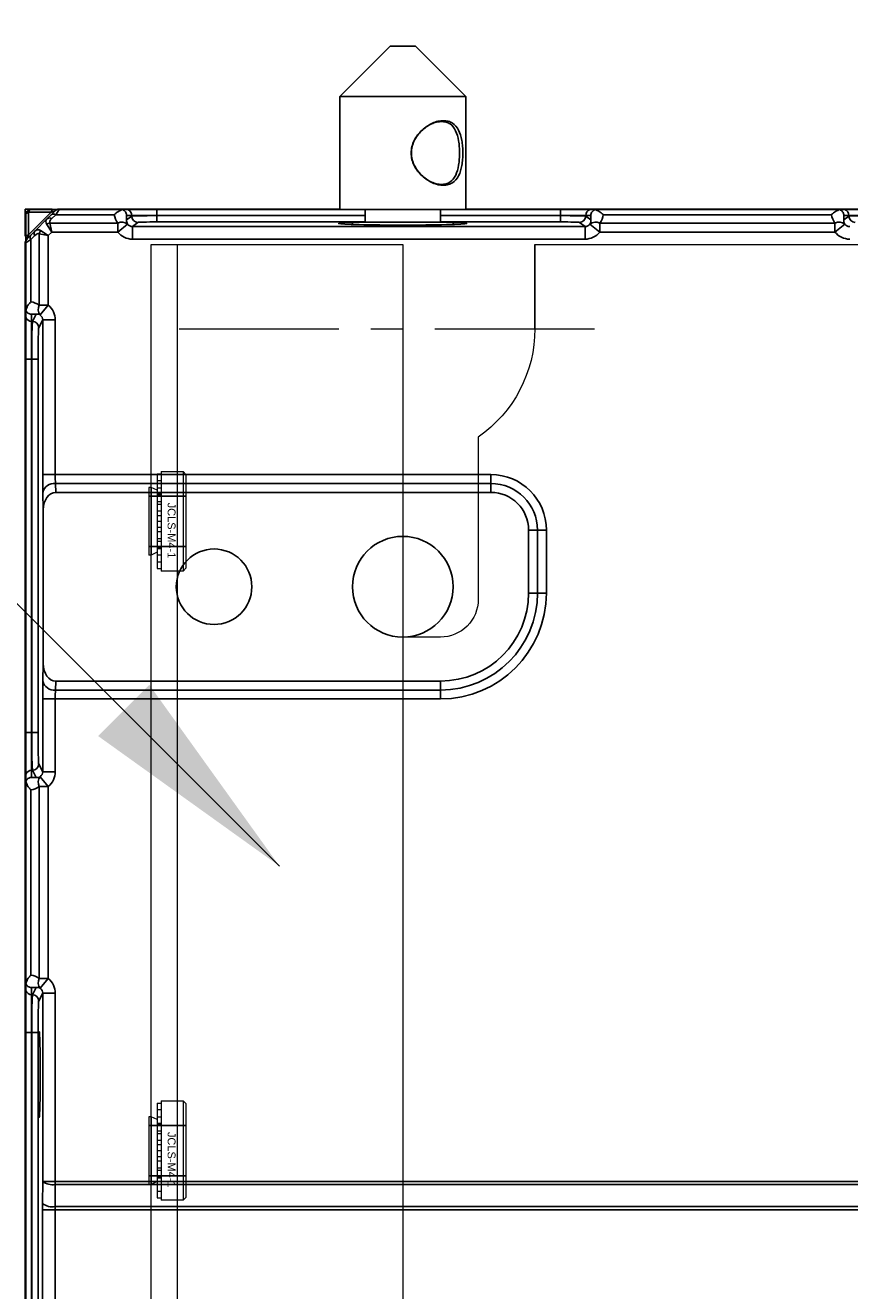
# Model space of a CAD drawing. Header units: millimetres. Extents: x -1086 to 4901, y 927 to 9917.
# Tile 23 of 85: x -248 to -183, y 6424 to 6524. Entities that reach past the tile are written whole.
import ezdxf
from ezdxf.lldxf.tags import DXFTag

# ---------------------------------------------------------------- set-up
doc = ezdxf.new("R2010")
doc.units = ezdxf.units.MM
doc.linetypes.add('CENTERX2', pattern=[20.32, 12.7, -2.54, 2.54, -2.54])
for name, color, linetype, lineweight in [('7标注层', 6, 'Continuous', 15), ('中心线', 1, 'CENTERX2', 13), ('虚线', 3, 'DASHED', 13)]:
    doc.layers.add(name, color=color, linetype=linetype, lineweight=lineweight)
doc.styles.add('PC_TEXTSTYLE', font='gbenor.shx', dxfattribs={"width": 0.8, "bigfont": 'gbcbig.shx'})
doc.styles.add('标注', font='arial.ttf')
tags = doc.linetypes.add('DASHED', pattern=[19.05, 12.7, -6.35]).pattern_tags.tags
tags[6:7] = [DXFTag(74, 4), DXFTag(75, 0), DXFTag(340, '0'), DXFTag(46, 1.0), DXFTag(50, 0.0), DXFTag(44, 0.0), DXFTag(45, 0.0)]
tags[4:5] = [DXFTag(74, 4), DXFTag(75, 0), DXFTag(340, '0'), DXFTag(46, 1.0), DXFTag(50, 0.0), DXFTag(44, 0.0), DXFTag(45, 0.0)]
doc.dimstyles.new('副本 GB_LINEAR', dxfattribs={"dimtxt": 3.5, "dimasz": 3.5, "dimexe": 1, "dimexo": 0, "dimgap": 1.5, "dimtad": 0, "dimtih": 1, "dimtoh": 1, "dimdsep": 46, "dimtxsty": 'PC_TEXTSTYLE', "dimcen": 0, "dimclrd": 256, "dimclrt": 6, "dimadec": 0, "dimazin": 2, "dimtp": 0.1, "dimtm": 0.1, "dimtfac": 0.71, "dimtdec": 3, "dimtmove": 0, "dimatfit": 3, "dimfxl": 1, "dimtzin": 12, "dimarcsym": 0})

# ---------------------------------------------------------------- blocks, each defined once
blk = doc.blocks.new('YTHGFGH')
at = {"color": 7, "linetype": 'Continuous', "lineweight": 15}
for p, q in [((20055.45, 9030.67), (20055.7, 9030.92)), ((20055.45, 9030.67), (20055.45, 9023.27)), ((20055.7, 9023.02), (20055.7, 9030.92)), ((20055.7, 9030.92), (20057.45, 9030.92)), ((20057.45, 9023.02), (20057.45, 9030.92)), ((20057.76, 9030.72), (20057.45, 9030.72)), ((20057.76, 9030.2), (20057.45, 9030.2)), ((20057.76, 9029.63), (20057.76, 9030.72)), ((20057.76, 9029.63), (20057.45, 9029.63)), ((20057.76, 9029.13), (20057.45, 9029.13)), ((20057.76, 9029.08), (20057.45, 9029.08)), ((20057.76, 9029.43), (20058.23, 9029.66)), ((20057.76, 9029.13), (20057.76, 9029.63)), ((20057.76, 9029.08), (20057.76, 9029.13)), ((20057.76, 9028.54), (20057.76, 9029.08)), ((20058.23, 9024.28), (20058.23, 9029.66)), ((20058.23, 9029.66), (20058.42, 9029.66)), ((20058.42, 9024.28), (20058.42, 9029.66)), ((20057.76, 9028.54), (20057.45, 9028.54)), ((20057.76, 9028.33), (20057.45, 9028.33)), ((20057.76, 9028.33), (20057.76, 9028.54)), ((20057.76, 9027.79), (20057.76, 9028.33)), ((20057.76, 9027.79), (20057.45, 9027.79)), ((20057.76, 9027.43), (20057.45, 9027.43)), ((20057.76, 9026.97), (20057.45, 9026.97)), ((20057.76, 9027.43), (20057.76, 9027.79)), ((20057.76, 9026.97), (20057.76, 9027.43)), ((20057.76, 9026.5), (20057.76, 9026.97)), ((20057.76, 9026.5), (20057.45, 9026.5)), ((20057.76, 9026.14), (20057.45, 9026.14)), ((20057.76, 9026.14), (20057.76, 9026.5)), ((20057.76, 9025.61), (20057.76, 9026.14)), ((20057.76, 9025.61), (20057.45, 9025.61)), ((20057.76, 9025.39), (20057.45, 9025.39)), ((20057.76, 9025.39), (20057.76, 9025.61)), ((20057.76, 9024.85), (20057.76, 9025.39)), ((20057.76, 9024.85), (20057.45, 9024.85)), ((20057.76, 9024.8), (20057.45, 9024.8)), ((20057.76, 9024.3), (20057.45, 9024.3)), ((20057.76, 9024.8), (20057.76, 9024.85)), ((20057.76, 9024.3), (20057.76, 9024.8)), ((20057.76, 9024.5), (20058.23, 9024.28)), ((20057.76, 9023.21), (20057.76, 9024.3)), ((20058.23, 9024.28), (20058.42, 9024.28)), ((20055.7, 9023.02), (20055.45, 9023.27)), ((20057.45, 9023.02), (20055.7, 9023.02)), ((20057.76, 9023.72), (20057.45, 9023.72)), ((20057.76, 9023.21), (20057.45, 9023.21))]:
    blk.add_line(p, q, dxfattribs=at)
at = {"layer": 'Defpoints', "color": 3}
for p, q in [((20055.45, 9028.97), (20058.42, 9028.97)), ((20055.45, 9024.97), (20058.42, 9024.97))]:
    blk.add_line(p, q, dxfattribs=at)
at = {"insert": (20056.3, 9025.49), "char_height": 0.625, "width": 0.7701, "attachment_point": 1, "rotation": 90, "style": '标注'}
blk.add_mtext('JCLS-M4-1', dxfattribs=at)
blk = doc.blocks.new('zw$B1CD')
at = {"color": 7, "linetype": 'Continuous', "lineweight": 15}
for p, q in [((0.18, 1344), (2.28, 1344)), ((0.18, 658.45), (0.18, 1344)), ((0.18, 1344), (2.28, 1344)), ((2.28, 1344), (15.18, 1344)), ((2.28, 1344), (20.18, 1344)), ((20.18, 1344), (20.18, 1254)), ((30.68, 1344), (69.68, 1344))]:
    blk.add_line(p, q, dxfattribs=at)
blk.add_line((30.68, 1337.3), (30.68, 1344))
blk.add_lwpolyline([(30.68, 1337.3, -0.245418), (26.18, 1328.69), (26.18, 1315.8, -0.414214), (23.18, 1312.8), (20.18, 1312.8)], format="xyb", dxfattribs=at)
at = {"layer": '中心线'}
blk.add_line((2.41, 1337.3), (37.96, 1337.3), dxfattribs=at)
at = {"layer": '虚线'}
blk.add_line((2.28, 661.13), (2.28, 1344), dxfattribs=at)
at = {"rotation": 180}
for p in [(20058.42, 10348.97), (20058.42, 10298.97)]:
    blk.add_blockref('YTHGFGH', p, dxfattribs=at)

msp = doc.modelspace()

# ---------------------------------------------------------------- linework, layer by layer
at = {"color": 7, "linetype": 'Continuous', "lineweight": 25}
for p, q in [((-219.101, 6522.54), (-223.101, 6518.54)), ((-219.101, 6522.54), (-218.865, 6522.54)), ((-218.865, 6522.54), (-217.101, 6522.54)), ((-213.101, 6518.54), (-217.101, 6522.54)), ((-223.101, 6518.54), (-223.101, 6509.54)), ((-221.923, 6518.54), (-223.101, 6518.54)), ((-213.101, 6518.54), (-221.923, 6518.54)), ((-213.101, 6509.54), (-213.101, 6518.54)), ((-248.101, 6509.575), (-248.101, 6507.437)), ((-245.953, 6509.575), (-248.101, 6509.575)), ((-247.851, 6507.532), (-246.058, 6509.325)), ((-246.058, 6509.325), (-247.851, 6509.325)), ((-247.851, 6509.325), (-247.851, 6507.532)), ((-247.707, 6509.54), (-247.785, 6509.54)), ((-245.914, 6509.54), (-247.707, 6509.54)), ((-246.058, 6509.325), (-245.747, 6509.428)), ((-246.04, 6509.135), (-245.747, 6509.428)), ((-245.417, 6509.54), (-245.687, 6509.135)), ((-223.101, 6509.575), (-245.538, 6509.575)), ((-240.375, 6509.54), (-245.417, 6509.54)), ((-239.96, 6509.54), (-240.375, 6509.54)), ((-237.646, 6509.54), (-239.96, 6509.54)), ((-237.646, 6509.54), (-237.646, 6509.075)), ((-223.101, 6509.54), (-237.646, 6509.54)), ((-221.923, 6509.54), (-223.101, 6509.54)), ((-213.101, 6509.54), (-221.923, 6509.54)), ((-221.101, 6509.54), (-221.101, 6508.54)), ((-215.101, 6508.54), (-215.101, 6509.54)), ((-98.101, 6509.575), (-213.101, 6509.575)), ((-205.556, 6509.54), (-213.101, 6509.54)), ((-205.556, 6509.54), (-205.556, 6509.075)), ((-203.241, 6509.54), (-205.556, 6509.54)), ((-202.826, 6509.54), (-203.241, 6509.54)), ((-183.375, 6509.54), (-202.826, 6509.54)), ((-182.96, 6509.54), (-183.375, 6509.54)), ((-180.646, 6509.54), (-182.96, 6509.54)), ((-248.066, 6509.258), (-248.066, 6509.181)), ((-248.066, 6509.181), (-248.066, 6507.388)), ((-247.347, 6507.828), (-246.354, 6508.821)), ((-246.397, 6508.364), (-246.001, 6507.76)), ((-246.354, 6508.821), (-246.04, 6509.135)), ((-246.147, 6508.467), (-246.001, 6507.76)), ((-246.147, 6508.467), (-240.758, 6508.467)), ((-245.687, 6509.135), (-246.001, 6508.821)), ((-241.034, 6509.135), (-245.687, 6509.135)), ((-240.758, 6508.467), (-240.758, 6507.76)), ((-239.976, 6508.382), (-240.758, 6507.76)), ((-240.051, 6508.719), (-239.644, 6509.024)), ((-239.644, 6509.075), (-240.049, 6509.075)), ((-239.644, 6509.024), (-239.644, 6509.075)), ((-237.646, 6509.075), (-239.644, 6509.075)), ((-239.145, 6508.524), (-239.584, 6508.194)), ((-237.646, 6509.075), (-237.646, 6509.062)), ((-237.646, 6509.062), (-237.646, 6508.562)), ((-221.101, 6508.562), (-237.646, 6508.562)), ((-222.101, 6508.54), (-222.101, 6508.361)), ((-221.159, 6508.54), (-222.101, 6508.54)), ((-214.101, 6508.54), (-221.159, 6508.54)), ((-205.556, 6508.562), (-215.101, 6508.562)), ((-214.101, 6508.361), (-214.101, 6508.54)), ((-205.556, 6509.062), (-205.556, 6509.075)), ((-203.557, 6509.075), (-205.556, 6509.075)), ((-205.556, 6509.062), (-205.556, 6508.562)), ((-203.617, 6508.194), (-204.057, 6508.524)), ((-203.153, 6509.075), (-203.557, 6509.075)), ((-203.557, 6509.075), (-203.557, 6509.024)), ((-203.557, 6509.024), (-203.151, 6508.719)), ((-202.444, 6507.76), (-203.225, 6508.382)), ((-202.444, 6508.467), (-202.444, 6507.76)), ((-202.444, 6508.467), (-183.758, 6508.467)), ((-184.034, 6509.135), (-202.168, 6509.135)), ((-183.758, 6508.467), (-183.758, 6507.76)), ((-182.976, 6508.382), (-183.758, 6507.76)), ((-183.051, 6508.719), (-182.644, 6509.024)), ((-182.644, 6509.075), (-183.049, 6509.075)), ((-182.644, 6509.024), (-182.644, 6509.075)), ((-180.646, 6509.075), (-182.644, 6509.075)), ((-247.954, 6507.221), (-247.851, 6507.532)), ((-247.954, 6507.221), (-247.662, 6507.514)), ((-247.662, 6507.514), (-247.347, 6507.828)), ((-247.347, 6507.475), (-247.662, 6507.16)), ((-246.994, 6507.621), (-246.287, 6507.475)), ((-246.994, 6501.948), (-246.994, 6507.621)), ((-246.89, 6507.871), (-246.287, 6507.475)), ((-246.001, 6507.76), (-246.287, 6507.475)), ((-246.287, 6507.475), (-246.287, 6501.948)), ((-240.758, 6507.76), (-246.001, 6507.76)), ((-239.584, 6507.194), (-239.584, 6508.194)), ((-239.584, 6508.194), (-203.617, 6508.194)), ((-203.617, 6507.194), (-203.617, 6508.194)), ((-183.758, 6507.76), (-202.444, 6507.76)), ((-248.101, 6507.002), (-248.101, 6174.614)), ((-247.662, 6507.16), (-248.066, 6506.891)), ((-248.066, 6506.891), (-248.066, 6501.552)), ((-247.662, 6507.16), (-247.662, 6502.212)), ((-203.617, 6507.194), (-239.584, 6507.194)), ((-248.066, 6501.552), (-248.066, 6500.977)), ((-246.994, 6501.948), (-246.287, 6501.948)), ((-246.287, 6501.948), (-246.908, 6501.167)), ((-248.066, 6500.977), (-248.066, 6497.665)), ((-247.601, 6501.221), (-247.601, 6500.661)), ((-247.601, 6500.661), (-247.526, 6500.661)), ((-247.601, 6500.661), (-247.601, 6497.665)), ((-247.526, 6500.661), (-247.244, 6501.225)), ((-246.72, 6500.773), (-247.026, 6500.162)), ((-246.72, 6488.489), (-246.72, 6500.773)), ((-245.721, 6500.773), (-246.72, 6500.773)), ((-245.721, 6500.773), (-245.721, 6488.489)), ((-247.601, 6497.665), (-248.066, 6497.665)), ((-248.066, 6497.665), (-248.066, 6467.984)), ((-247.588, 6497.665), (-247.601, 6497.665)), ((-247.601, 6497.665), (-247.601, 6467.984)), ((-247.088, 6497.665), (-247.588, 6497.665)), ((-247.588, 6467.984), (-247.588, 6497.665)), ((-247.088, 6497.665), (-247.088, 6467.984)), ((-245.721, 6488.489), (-246.72, 6488.489)), ((-245.721, 6488.489), (-211.101, 6488.489)), ((-211.101, 6487.782), (-211.101, 6488.489)), ((-245.705, 6487.782), (-245.687, 6487.075)), ((-211.101, 6487.782), (-245.705, 6487.782)), ((-211.101, 6487.075), (-211.101, 6487.782)), ((-246.669, 6485.686), (-246.705, 6487.075)), ((-245.687, 6487.075), (-211.101, 6487.075)), ((-246.669, 6485.686), (-246.669, 6473.463)), ((-207.394, 6484.075), (-208.101, 6484.075)), ((-208.101, 6484.075), (-208.101, 6479.075)), ((-207.394, 6479.075), (-207.394, 6484.075)), ((-207.394, 6484.075), (-206.687, 6484.075)), ((-206.687, 6484.075), (-206.687, 6479.075)), ((-208.101, 6479.075), (-207.394, 6479.075)), ((-207.394, 6479.075), (-206.687, 6479.075)), ((-246.705, 6472.075), (-246.669, 6473.463)), ((-245.687, 6472.075), (-245.705, 6471.367)), ((-245.705, 6471.367), (-215.101, 6471.367)), ((-215.101, 6472.075), (-245.687, 6472.075)), ((-215.101, 6472.075), (-215.101, 6471.367)), ((-215.101, 6471.367), (-215.101, 6470.66)), ((-246.72, 6464.876), (-246.72, 6470.66)), ((-245.721, 6470.66), (-246.72, 6470.66)), ((-215.101, 6470.66), (-245.721, 6470.66)), ((-245.721, 6470.66), (-245.721, 6464.876)), ((-247.601, 6467.984), (-248.066, 6467.984)), ((-248.066, 6467.984), (-248.066, 6464.672)), ((-247.601, 6467.984), (-247.601, 6464.988)), ((-247.601, 6467.984), (-247.588, 6467.984)), ((-247.088, 6467.984), (-247.588, 6467.984)), ((-247.026, 6465.487), (-246.72, 6464.876)), ((-248.066, 6464.672), (-248.066, 6464.097)), ((-248.066, 6464.097), (-248.066, 6448.052)), ((-247.601, 6464.988), (-247.601, 6464.428)), ((-247.526, 6464.988), (-247.601, 6464.988)), ((-247.244, 6464.424), (-247.526, 6464.988)), ((-246.908, 6464.483), (-246.287, 6463.701)), ((-245.721, 6464.876), (-246.72, 6464.876)), ((-247.662, 6463.437), (-247.662, 6448.712)), ((-246.994, 6463.701), (-246.287, 6463.701)), ((-246.994, 6448.448), (-246.994, 6463.701)), ((-246.287, 6463.701), (-246.287, 6448.448)), ((-248.066, 6448.052), (-248.066, 6447.477)), ((-246.994, 6448.448), (-246.287, 6448.448)), ((-246.287, 6448.448), (-246.908, 6447.667)), ((-248.066, 6447.477), (-248.066, 6444.165)), ((-247.601, 6447.721), (-247.601, 6447.161)), ((-247.601, 6447.161), (-247.526, 6447.161)), ((-247.601, 6447.161), (-247.601, 6444.165)), ((-247.526, 6447.161), (-247.244, 6447.725)), ((-246.72, 6447.273), (-247.026, 6446.662)), ((-246.72, 6447.273), (-245.721, 6447.273)), ((-246.72, 6432.323), (-246.72, 6447.273)), ((-245.721, 6447.273), (-245.721, 6432.323)), ((-247.601, 6444.165), (-248.066, 6444.165)), ((-248.066, 6444.165), (-248.066, 6308.711)), ((-247.588, 6444.165), (-247.601, 6444.165)), ((-247.601, 6444.165), (-247.601, 6308.783)), ((-247.088, 6444.165), (-247.588, 6444.165)), ((-247.588, 6308.783), (-247.588, 6444.165)), ((-247.088, 6444.165), (-247.088, 6308.825)), ((-246.732, 6430.562), (-246.72, 6432.323)), ((-246.72, 6432.323), (-245.721, 6432.323)), ((-245.721, 6432.08), (-245.732, 6430.319)), ((-245.721, 6432.323), (-245.721, 6432.08)), ((-245.721, 6432.323), (-133.101, 6432.323)), ((-133.101, 6432.08), (-245.721, 6432.08)), ((-246.734, 6430.076), (-245.734, 6430.076)), ((-246.734, 6420.323), (-246.734, 6430.076)), ((-133.101, 6430.076), (-245.734, 6430.076)), ((-245.734, 6430.076), (-245.734, 6420.323)), ((-245.732, 6430.319), (-133.101, 6430.319))]:
    msp.add_line(p, q, dxfattribs=at)
at = {"color": 8, "linetype": 'Continuous', "lineweight": 25}
for p, q in [((-221.101, 6509.075), (-237.646, 6509.075)), ((-237.646, 6509.062), (-221.101, 6509.062)), ((-205.556, 6509.075), (-215.101, 6509.075)), ((-215.101, 6509.062), (-205.556, 6509.062))]:
    msp.add_line(p, q, dxfattribs=at)
at = {"color": 7, "linetype": 'Continuous', "lineweight": 25}
for centre, radius in [((-218.101, 6479.575), 4), ((-233.101, 6479.575), 3)]:
    msp.add_circle(centre, radius, dxfattribs=at)
for centre, radius, start, end in [((-247.601, 6509.075), 0.5, 111.56519, 158.43481), ((-247.738, 6508.924), 0.416, 105.68366, 141.90337), ((-247.45, 6509.212), 0.416, 128.09663, 164.31634), ((-245.657, 6509.212), 0.416, 128.09663, 164.31634), ((-245.394, 6509.075), 0.5, 111.56519, 135), ((-240.144, 6509.075), 0.5, 359.99077, 68.41157), ((-203.057, 6509.075), 0.5, 111.58843, 180.00923), ((-183.144, 6509.075), 0.5, 359.99077, 68.41157), ((-245.999, 6507.755), 0.728, 101.79193, 123.20807), ((-246.178, 6508.567), 0.309, 55.14306, 124.85694), ((-245.863, 6508.881), 0.309, 55.14306, 124.85694), ((-240.432, 6507.833), 0.713, 50.32153, 117.25097), ((-239.144, 6509.024), 0.5, 180.05364, 269.93108), ((-204.058, 6509.024), 0.5, 270.06892, 359.94636), ((-202.77, 6507.833), 0.713, 62.74903, 129.67847), ((-183.432, 6507.833), 0.713, 50.32153, 117.25097), ((-182.144, 6509.024), 0.5, 180.05364, 269.93108), ((-247.738, 6507.131), 0.416, 105.68366, 141.90337), ((-247.408, 6507.337), 0.309, 145.14306, 214.85694), ((-247.094, 6507.651), 0.309, 145.14306, 214.85694), ((-246.281, 6507.472), 0.728, 146.79193, 168.20807), ((-247.601, 6506.867), 0.5, 135, 158.43481), ((-246.344, 6501.624), 0.726, 153.47298, 219.01565), ((-247.601, 6501.161), 0.5, 201.61749, 270.02075), ((-247.526, 6500.161), 0.5, 0.12137, 89.93757), ((-211.101, 6484.075), 4.414, 0, 90), ((-245.814, 6486.875), 0.913, 83.18537, 167.36192), ((-211.101, 6484.075), 3.707, 0, 90), ((-211.101, 6484.075), 3, 0, 90), ((-215.101, 6479.075), 7, 270, 0), ((-215.101, 6479.075), 7.707, 270, 0), ((-215.101, 6479.075), 8.414, 270, 0), ((-245.814, 6472.274), 0.913, 192.63808, 276.81463), ((-247.526, 6465.488), 0.5, 270.06243, 359.87863), ((-247.601, 6464.488), 0.5, 89.97925, 158.38251), ((-246.344, 6464.026), 0.726, 140.98435, 206.52702), ((-246.344, 6448.124), 0.726, 153.47298, 219.01565), ((-247.601, 6447.661), 0.5, 201.61749, 270.02075), ((-247.526, 6446.661), 0.5, 0.12137, 89.93757), ((-245.94, 6433.358), 1.297, 232.99553, 279.72943), ((-245.952, 6431.597), 1.297, 232.99553, 279.72943)]:
    msp.add_arc(centre, radius, start, end, dxfattribs=at)
for centre, major_axis, ratio, start_param, end_param in [((-245.294, 6508.467), (1.17, -0.144), 0.5085679, 2.7636079, 3.5490061), ((-245.294, 6508.821), (0.854, 0.354), 0.4142136, 2.3561945, 3.1415927), ((-239.55, 6509.427), (0.72, 1.379), 0.9561968, 2.2244956, 2.7062617), ((-239.55, 6508.72), (0.268, 0.487), 0.8765142, 2.0232521, 2.6947989), ((-239.583, 6508.695), (0.402, 0.301), 0.9952637, 3.1701803, 4.0685164), ((-237.646, 6509.022), (2, 0), 0.0196394, 1.5707963, 3.1066861), ((-237.646, 6508.523), (1.5, 0), 0.0261859, 1.5707963, 3.1066861), ((-218.101, 6508.444), (5.1, 0), 0.0261859, 2.4723854, 6.9523925), ((-218.101, 6508.444), (5.1, 0), 0.0261859, 2.1996713, 2.3402161), ((-218.101, 6508.444), (5.1, 0), 0.0261859, 0.8013766, 0.9419214), ((-205.556, 6509.022), (2, 0), 0.0196394, 0.0349066, 1.5707963), ((-205.556, 6508.523), (1.5, 0), 0.0261859, 0.0349066, 1.5707963), ((-203.619, 6508.695), (0.402, -0.301), 0.9952637, 5.3562616, 6.2545976), ((-203.652, 6508.72), (-0.268, 0.487), 0.8765142, 3.5883864, 4.2599332), ((-203.652, 6509.427), (-0.72, 1.379), 0.9561968, 3.5769236, 4.0586897), ((-182.55, 6509.427), (0.72, 1.379), 0.9561968, 2.2244956, 2.7062617), ((-182.55, 6508.72), (0.268, 0.487), 0.8765142, 2.0232521, 2.6947989), ((-182.583, 6508.695), (0.402, 0.301), 0.9952637, 3.1701803, 4.0685164), ((-180.646, 6509.022), (2, 0), 0.0196394, 1.5707963, 3.1066861), ((-246.994, 6506.767), (-0.144, 1.17), 0.5085679, 5.8757718, 6.66117), ((-247.347, 6506.767), (0.354, 0.854), 0.4142136, 0, 0.7853982), ((-239.583, 6508.695), (1.201, 0.901), 0.9990488, 3.1701803, 4.0685164), ((-203.619, 6508.695), (1.201, -0.901), 0.9990488, 5.3562616, 6.2545976), ((-182.583, 6508.695), (1.201, 0.901), 0.9990488, 3.1701803, 4.0685164), ((-247.954, 6500.721), (1.311, 0.859), 0.9416663, 0.3456522, 0.8274183), ((-247.246, 6500.721), (0.466, 0.328), 0.8381341, 0.3627625, 1.0338528), ((-247.221, 6500.771), (-0.672, -1.344), 0.9982883, 2.034855, 2.933191), ((-247.522, 6497.665), (0, 3), 0.0218216, 0.0523599, 1.5707963), ((-247.221, 6500.771), (0.225, 0.451), 0.9915053, 5.1764476, 6.0747837), ((-247.023, 6497.665), (0, 2.5), 0.0261859, 0.0523599, 1.5707963), ((-246.668, 6488.489), (0, 2), 0.0261859, 1.5707963, 2.3561945), ((-245.668, 6488.489), (0, 1), 0.0523718, 1.5707963, 2.3561945), ((-245.668, 6485.66), (0.037, -1.414), 0.7069856, 3.1230817, 4.6753671), ((-245.668, 6473.489), (-0.037, -1.414), 0.7069856, 4.7494109, 6.3016963), ((-246.668, 6470.66), (0, 2), 0.0261859, 0.7853982, 1.5707963), ((-245.668, 6470.66), (0, 1), 0.0523718, 0.7853982, 1.5707963), ((-247.522, 6467.984), (0, 3), 0.0218216, 1.5707963, 3.0892328), ((-247.023, 6467.984), (0, 2.5), 0.0261859, 1.5707963, 3.0892328), ((-247.246, 6464.928), (0.466, -0.328), 0.8381341, 5.2493325, 5.9204228), ((-247.221, 6464.878), (-0.225, 0.451), 0.9915053, 3.3499943, 4.2483303), ((-247.221, 6464.878), (0.672, -1.344), 0.9982883, 0.2084016, 1.1067377), ((-247.954, 6464.928), (1.311, -0.859), 0.9416663, 5.455767, 5.9375331), ((-247.954, 6447.221), (1.311, 0.859), 0.9416663, 0.3456522, 0.8274183), ((-247.221, 6447.271), (-0.672, -1.344), 0.9982883, 2.034855, 2.933191), ((-247.522, 6444.165), (0, 3), 0.0218216, 0.0523599, 1.5707963), ((-247.246, 6447.221), (0.466, 0.328), 0.8381341, 0.3627625, 1.0338528), ((-247.221, 6447.271), (0.225, 0.451), 0.9915053, 5.1764476, 6.0747837), ((-247.023, 6444.165), (0, 2.5), 0.0261859, 0.0523599, 1.5707963), ((-246.681, 6430.076), (0, 2), 0.0261859, 1.3258177, 1.5707963), ((-245.682, 6430.076), (0, 1), 0.0523718, 1.3258177, 1.5707963)]:
    msp.add_ellipse(centre, major_axis=major_axis, ratio=ratio, start_param=start_param, end_param=end_param, dxfattribs=at)
msp.add_ellipse((-246.996, 6440.825), major_axis=(0, 3.4), ratio=0.0261859, dxfattribs=at)
for points, knots in [([(-214.878, 6516.607), (-214.745, 6516.597), (-214.478, 6516.577), (-214.034, 6516.371), (-213.63, 6515.905), (-213.42, 6515.208), (-213.342, 6514.56), (-213.322, 6514.045), (-213.341, 6513.529), (-213.419, 6512.878), (-213.628, 6512.179), (-214.029, 6511.709), (-214.475, 6511.508), (-214.867, 6511.454), (-215.298, 6511.505), (-215.887, 6511.705), (-216.601, 6512.174), (-217.147, 6512.871), (-217.392, 6513.52), (-217.458, 6514.035), (-217.394, 6514.552), (-217.15, 6515.204), (-216.602, 6515.904), (-215.89, 6516.37), (-215.3, 6516.577), (-215.019, 6516.597), (-214.878, 6516.607)], [0, 0, 0, 0, 0.0319098, 0.0637502, 0.1266842, 0.1885688, 0.2190892, 0.2497067, 0.2801887, 0.3109921, 0.3729799, 0.4358392, 0.4676166, 0.4996463, 0.5317905, 0.5636023, 0.6266374, 0.6885574, 0.7191254, 0.7497618, 0.7803791, 0.8111524, 0.8733093, 0.936253, 0.9679708, 1, 1, 1, 1]), ([(-215.02, 6516.54), (-215.152, 6516.53), (-215.414, 6516.51), (-215.968, 6516.307), (-216.637, 6515.849), (-217.147, 6515.17), (-217.375, 6514.538), (-217.434, 6514.035), (-217.373, 6513.535), (-217.144, 6512.905), (-216.636, 6512.229), (-215.965, 6511.768), (-215.412, 6511.572), (-215.01, 6511.523), (-214.645, 6511.575), (-214.231, 6511.772), (-213.861, 6512.234), (-213.673, 6512.913), (-213.603, 6513.544), (-213.586, 6514.045), (-213.603, 6514.545), (-213.674, 6515.173), (-213.863, 6515.85), (-214.235, 6516.308), (-214.648, 6516.51), (-214.896, 6516.53), (-215.02, 6516.54)], [0, 0, 0, 0, 0.0313349, 0.0624834, 0.1249304, 0.187592, 0.2189352, 0.2502439, 0.281571, 0.3127029, 0.375123, 0.437659, 0.4688988, 0.5003456, 0.5316819, 0.5628908, 0.6252599, 0.6877548, 0.7191297, 0.7503003, 0.781608, 0.8126913, 0.8750762, 0.9375134, 0.968782, 1, 1, 1, 1]), ([(-245.578, 6509.54), (-245.578, 6509.54), (-245.616, 6509.54), (-245.74, 6509.54), (-245.822, 6509.54), (-245.914, 6509.54)], [0, 0, 0, 0, 0.5, 0.5, 1, 1, 1, 1]), ([(-245.417, 6509.54), (-245.451, 6509.54), (-245.482, 6509.54), (-245.526, 6509.54), (-245.54, 6509.54), (-245.571, 6509.54), (-245.578, 6509.54), (-245.578, 6509.54)], [0, 0, 0, 0, 0.25, 0.25, 0.5, 0.5, 1, 1, 1, 1]), ([(-240.37, 6509.537), (-240.483, 6509.506), (-240.596, 6509.457), (-240.763, 6509.357), (-240.818, 6509.32), (-240.928, 6509.234), (-240.982, 6509.186), (-241.034, 6509.135)], [0, 0, 0, 0, 0.5, 0.5, 0.75, 0.75, 1, 1, 1, 1]), ([(-240.37, 6509.537), (-240.281, 6509.502), (-240.203, 6509.442), (-240.118, 6509.327), (-240.094, 6509.285), (-240.068, 6509.212), (-240.061, 6509.186), (-240.051, 6509.132), (-240.049, 6509.103), (-240.049, 6509.075)], [0, 0, 0, 0, 0.5, 0.5, 0.75, 0.75, 0.875, 0.875, 1, 1, 1, 1]), ([(-203.153, 6509.075), (-203.153, 6509.131), (-203.142, 6509.187), (-203.108, 6509.284), (-203.084, 6509.327), (-202.998, 6509.443), (-202.921, 6509.502), (-202.832, 6509.537)], [0, 0, 0, 0, 0.25, 0.25, 0.5, 0.5, 1, 1, 1, 1]), ([(-202.832, 6509.537), (-202.718, 6509.506), (-202.605, 6509.457), (-202.439, 6509.357), (-202.384, 6509.32), (-202.274, 6509.234), (-202.22, 6509.186), (-202.168, 6509.135)], [0, 0, 0, 0, 0.5, 0.5, 0.75, 0.75, 1, 1, 1, 1]), ([(-183.37, 6509.537), (-183.483, 6509.506), (-183.596, 6509.457), (-183.763, 6509.357), (-183.818, 6509.32), (-183.928, 6509.234), (-183.982, 6509.186), (-184.034, 6509.135)], [0, 0, 0, 0, 0.5, 0.5, 0.75, 0.75, 1, 1, 1, 1]), ([(-183.37, 6509.537), (-183.281, 6509.502), (-183.203, 6509.442), (-183.118, 6509.327), (-183.094, 6509.285), (-183.068, 6509.212), (-183.061, 6509.186), (-183.051, 6509.132), (-183.049, 6509.103), (-183.049, 6509.075)], [0, 0, 0, 0, 0.5, 0.5, 0.75, 0.75, 0.875, 0.875, 1, 1, 1, 1]), ([(-240.049, 6509.075), (-240.05, 6508.959), (-240.05, 6508.844), (-240.051, 6508.728), (-240.051, 6508.725), (-240.051, 6508.722), (-240.051, 6508.719)], [0, 0, 0, 0, 0.00035326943, 0.00035326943, 0.00035326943, 0.00036258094, 0.00036258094, 0.00036258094, 0.00036258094]), ([(-203.153, 6509.075), (-203.152, 6508.959), (-203.151, 6508.844), (-203.151, 6508.728), (-203.151, 6508.725), (-203.151, 6508.722), (-203.151, 6508.719)], [0, 0, 0, 0, 0.00035326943, 0.00035326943, 0.00035326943, 0.00036258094, 0.00036258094, 0.00036258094, 0.00036258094]), ([(-183.049, 6509.075), (-183.05, 6508.959), (-183.05, 6508.844), (-183.051, 6508.728), (-183.051, 6508.725), (-183.051, 6508.722), (-183.051, 6508.719)], [0, 0, 0, 0, 0.00035326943, 0.00035326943, 0.00035326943, 0.00036258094, 0.00036258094, 0.00036258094, 0.00036258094]), ([(-248.066, 6507.388), (-248.066, 6507.295), (-248.066, 6507.214), (-248.066, 6507.09), (-248.066, 6507.051), (-248.066, 6507.051)], [0, 0, 0, 0, 0.5, 0.5, 1, 1, 1, 1]), ([(-248.066, 6507.051), (-248.066, 6507.051), (-248.066, 6507.045), (-248.066, 6507.014), (-248.066, 6507), (-248.066, 6506.956), (-248.066, 6506.924), (-248.066, 6506.891)], [0, 0, 0, 0, 0.5, 0.5, 0.75, 0.75, 1, 1, 1, 1]), ([(-248.062, 6501.543), (-248.03, 6501.657), (-247.981, 6501.771), (-247.882, 6501.939), (-247.845, 6501.995), (-247.76, 6502.105), (-247.712, 6502.16), (-247.662, 6502.212)], [0, 0, 0, 0, 0.5, 0.5, 0.75, 0.75, 1, 1, 1, 1]), ([(-247.601, 6501.221), (-247.657, 6501.22), (-247.713, 6501.232), (-247.809, 6501.267), (-247.852, 6501.291), (-247.967, 6501.377), (-248.026, 6501.454), (-248.062, 6501.543)], [0, 0, 0, 0, 0.25, 0.25, 0.5, 0.5, 1, 1, 1, 1]), ([(-247.601, 6501.221), (-247.485, 6501.222), (-247.369, 6501.223), (-247.254, 6501.225), (-247.25, 6501.225), (-247.247, 6501.225), (-247.244, 6501.225)], [0, 0, 0, 0, 0.00035413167, 0.00035413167, 0.00035413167, 0.00036344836, 0.00036344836, 0.00036344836, 0.00036344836]), ([(-248.062, 6464.106), (-248.026, 6464.195), (-247.966, 6464.272), (-247.852, 6464.358), (-247.81, 6464.382), (-247.737, 6464.409), (-247.712, 6464.416), (-247.658, 6464.426), (-247.629, 6464.428), (-247.601, 6464.428)], [0, 0, 0, 0, 0.5, 0.5, 0.75, 0.75, 0.875, 0.875, 1, 1, 1, 1]), ([(-248.062, 6464.106), (-248.03, 6463.992), (-247.981, 6463.878), (-247.882, 6463.71), (-247.845, 6463.654), (-247.76, 6463.544), (-247.712, 6463.489), (-247.662, 6463.437)], [0, 0, 0, 0, 0.5, 0.5, 0.75, 0.75, 1, 1, 1, 1]), ([(-247.601, 6464.428), (-247.485, 6464.427), (-247.369, 6464.426), (-247.254, 6464.424), (-247.25, 6464.424), (-247.247, 6464.424), (-247.244, 6464.424)], [0, 0, 0, 0, 0.00035413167, 0.00035413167, 0.00035413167, 0.00036344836, 0.00036344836, 0.00036344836, 0.00036344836]), ([(-248.062, 6448.043), (-248.03, 6448.157), (-247.981, 6448.271), (-247.882, 6448.439), (-247.845, 6448.495), (-247.76, 6448.605), (-247.712, 6448.66), (-247.662, 6448.712)], [0, 0, 0, 0, 0.5, 0.5, 0.75, 0.75, 1, 1, 1, 1]), ([(-247.601, 6447.721), (-247.657, 6447.72), (-247.713, 6447.732), (-247.809, 6447.767), (-247.852, 6447.791), (-247.967, 6447.877), (-248.026, 6447.954), (-248.062, 6448.043)], [0, 0, 0, 0, 0.25, 0.25, 0.5, 0.5, 1, 1, 1, 1]), ([(-247.601, 6447.721), (-247.485, 6447.722), (-247.369, 6447.723), (-247.254, 6447.725), (-247.25, 6447.725), (-247.247, 6447.725), (-247.244, 6447.725)], [0, 0, 0, 0, 0.00035413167, 0.00035413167, 0.00035413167, 0.00036344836, 0.00036344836, 0.00036344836, 0.00036344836])]:
    msp.add_open_spline(points, degree=3, knots=knots, dxfattribs=at)
for points in [[(-240.37, 6509.537), (-240.372, 6509.538), (-240.374, 6509.539), (-240.375, 6509.54)], [(-202.832, 6509.537), (-202.83, 6509.538), (-202.828, 6509.539), (-202.826, 6509.54)], [(-183.37, 6509.537), (-183.372, 6509.538), (-183.374, 6509.539), (-183.375, 6509.54)], [(-248.062, 6501.543), (-248.063, 6501.546), (-248.064, 6501.549), (-248.066, 6501.552)], [(-248.062, 6464.106), (-248.063, 6464.103), (-248.064, 6464.1), (-248.066, 6464.097)], [(-248.062, 6448.043), (-248.063, 6448.046), (-248.064, 6448.049), (-248.066, 6448.052)]]:
    msp.add_open_spline(points, degree=3, dxfattribs=at)

# ---------------------------------------------------------------- block references
msp.add_blockref('zw$B1CD', (-238.284, 5162.775))

# ---------------------------------------------------------------- leaders
at = {"layer": '7标注层', "annotation_type": 0, "has_hookline": 1, "hookline_direction": 0}
msp.add_leader([(-227.905, 6457.379), (-358.764, 6588.155), (-89.462, 6588.155)], dimstyle='副本 GB_LINEAR', override={"dimscale": 5, "dimtad": 1}, dxfattribs=at)

doc.saveas('drawing.dxf')
